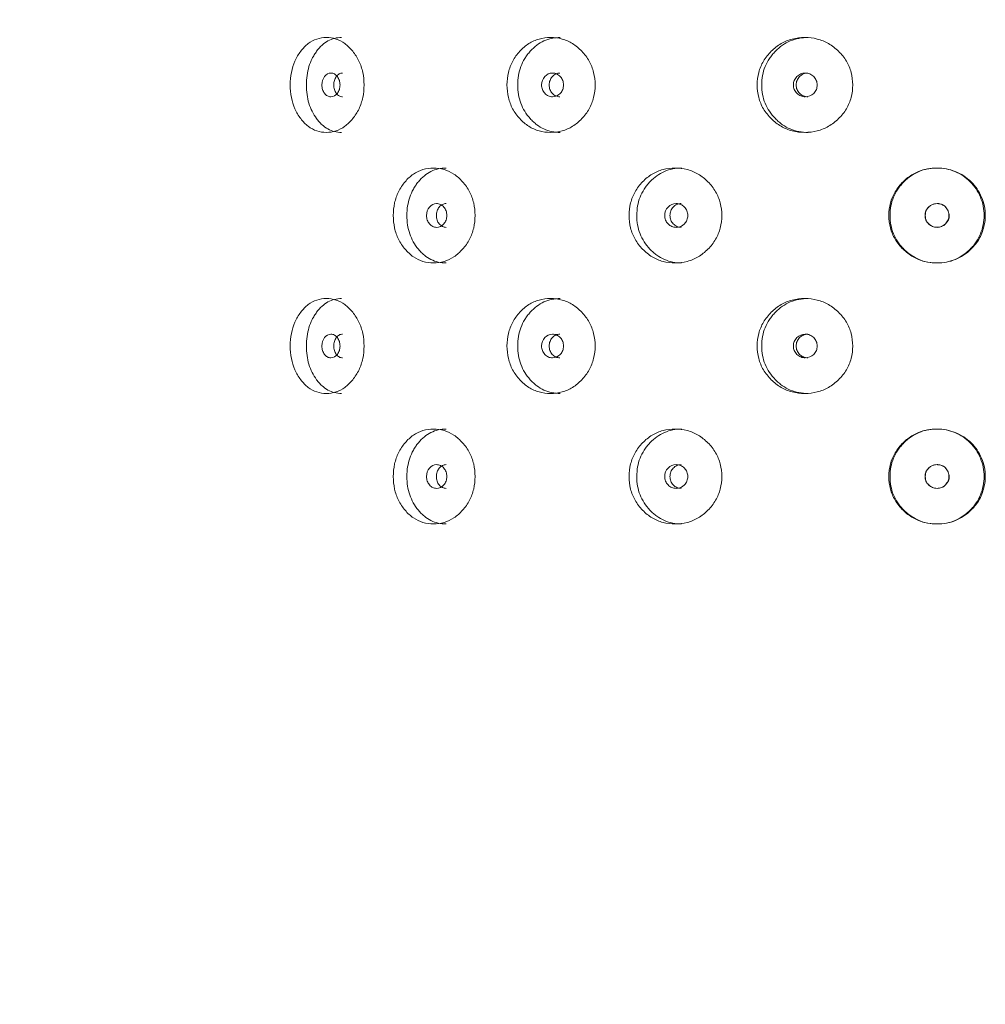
# Model space of a CAD drawing. Header units: millimetres. Extents: x 4 to 1188, y 1 to 840.
# Tile 29 of 256: x 107 to 117, y 389 to 400. Entities that reach past the tile are written whole.
import ezdxf

# ---------------------------------------------------------------- set-up
doc = ezdxf.new("R2010")
doc.units = ezdxf.units.MM
doc.layers.add('1', color=7, linetype='Continuous')
doc.styles.add('Arial Unicode MS', font='Arial Unicode MS')
doc.dimstyles.get("Standard").update_dxf_attribs({"dimtxt": 0.18, "dimasz": 0.18, "dimexe": 0.18, "dimexo": 0.0625, "dimgap": 0.09, "dimtad": 0, "dimtih": 1, "dimtoh": 1, "dimdec": 4, "dimzin": 0, "dimdsep": 46, "dimtxsty": 'Standard', "dimcen": 0.09, "dimadec": 0, "dimazin": 0, "dimtfac": 1, "dimtdec": 4, "dimtofl": 0, "dimtmove": 0, "dimatfit": 3, "dimfxl": 0, "dimtolj": 1, "dimtzin": 0, "dimarcsym": 0})

# ---------------------------------------------------------------- blocks, each defined once
blk = doc.blocks.new('_U27')
at = {"layer": '1', "color": 18, "lineweight": 35}
for p, q in [((106.927, 423.229), (90.982, 423.229)), ((92.982, 423.229), (92.982, 291.229)), ((105.594, 291.229), (90.982, 291.229))]:
    blk.add_line(p, q, dxfattribs=at)
at = {"layer": '1', "color": 18, "lineweight": 70}
for points in [[(92.982, 423.229), (93.758, 419.729), (92.206, 419.729)], [(92.982, 291.229), (92.206, 294.729), (93.758, 294.729)]]:
    blk.add_solid(points, dxfattribs=at)
at = {"layer": '1', "color": 18, "linetype": 'Continuous', "lineweight": 13, "insert": (92.529, 354.017), "char_height": 3, "attachment_point": 7, "rotation": 90, "line_spacing_factor": 1.047437, "style": 'Arial Unicode MS'}
blk.add_mtext('\\fArial Unicode MS|b0|i0;\\W1.0000;990', dxfattribs=at)

msp = doc.modelspace()

# ---------------------------------------------------------------- linework, layer by layer
at = {"layer": '1', "color": 154, "linetype": 'Continuous', "lineweight": 13}
for points, knots in [([(109.6565, 399.542), (109.6565, 399.5895), (109.6646, 399.6829), (109.7055, 399.8142), (109.7716, 399.9244), (109.8552, 400.0113), (109.9547, 400.0647), (110.0623, 400.0806), (110.1712, 400.0649), (110.274, 400.0114), (110.3622, 399.9244), (110.4333, 399.8142), (110.4776, 399.6829), (110.4908, 399.542), (110.4777, 399.401), (110.4333, 399.2697), (110.3622, 399.1596), (110.274, 399.0725), (110.1712, 399.0192), (110.0623, 399.0033), (109.9547, 399.0191), (109.8553, 399.0726), (109.7716, 399.1597), (109.7052, 399.2698), (109.6643, 399.4011), (109.6564, 399.4945), (109.6565, 399.542)], [0, 0, 0, 0, 0.0420892, 0.082711, 0.1249954, 0.1669805, 0.2076666, 0.249993, 0.2922277, 0.3329137, 0.3749923, 0.4172713, 0.4578933, 0.5000047, 0.5420218, 0.5826436, 0.6250215, 0.6670053, 0.7076914, 0.7500175, 0.7922515, 0.8329373, 0.8750172, 0.9173768, 0.9579835, 1, 1, 1, 1]), ([(109.8382, 399.542), (109.8383, 399.6161), (109.8479, 399.6847), (109.8766, 399.7794), (109.8886, 399.8096), (109.9102, 399.8528), (109.918, 399.8669), (109.9349, 399.8943), (109.944, 399.9078), (109.9917, 399.9722), (110.0341, 400.0108), (110.1275, 400.0623), (110.1787, 400.0752), (110.2343, 400.0753), (110.2343, 400.0753), (110.2344, 400.0753)], [0, 0, 0, 0, 0.2499375, 0.2499375, 0.3749063, 0.3749063, 0.4373907, 0.4373907, 0.499875, 0.499875, 0.7498125, 0.7498125, 0.9997501, 0.9997501, 1, 1, 1, 1]), ([(112.0932, 399.542), (112.0933, 399.5895), (112.1031, 399.6829), (112.1529, 399.8142), (112.2331, 399.9244), (112.3342, 400.0113), (112.4538, 400.0647), (112.5825, 400.0806), (112.7121, 400.0649), (112.8338, 400.0114), (112.9378, 399.9244), (113.0213, 399.8142), (113.0732, 399.6829), (113.0886, 399.542), (113.0733, 399.401), (113.0213, 399.2697), (112.9379, 399.1596), (112.8339, 399.0725), (112.7121, 399.0192), (112.5826, 399.0033), (112.4538, 399.0191), (112.3342, 399.0726), (112.2331, 399.1597), (112.1526, 399.2698), (112.1028, 399.4011), (112.0932, 399.4945), (112.0932, 399.542)], [0, 0, 0, 0, 0.0420892, 0.082711, 0.1249954, 0.1669805, 0.2076666, 0.249993, 0.2922277, 0.3329137, 0.3749923, 0.4172713, 0.4578933, 0.5000047, 0.5420218, 0.5826436, 0.6250215, 0.6670053, 0.7076914, 0.7500175, 0.7922515, 0.8329373, 0.8750172, 0.9173768, 0.9579835, 1, 1, 1, 1]), ([(112.2141, 399.542), (112.2142, 399.6161), (112.2258, 399.6847), (112.2608, 399.7794), (112.2753, 399.8096), (112.3016, 399.8528), (112.311, 399.8669), (112.3315, 399.8943), (112.3426, 399.9078), (112.4003, 399.9722), (112.4514, 400.0108), (112.5638, 400.0623), (112.6252, 400.0752), (112.6914, 400.0753), (112.6915, 400.0753), (112.6916, 400.0753)], [0, 0, 0, 0, 0.2499375, 0.2499375, 0.3749063, 0.3749063, 0.4373907, 0.4373907, 0.499875, 0.499875, 0.7498125, 0.7498125, 0.9997501, 0.9997501, 1, 1, 1, 1]), ([(114.9055, 399.542), (114.9056, 399.5895), (114.9164, 399.6829), (114.9712, 399.8142), (115.0593, 399.9244), (115.17, 400.0113), (115.3004, 400.0647), (115.4403, 400.0806), (115.5805, 400.0649), (115.7117, 400.0114), (115.8234, 399.9244), (115.9128, 399.8142), (115.9682, 399.6829), (115.9847, 399.542), (115.9684, 399.401), (115.9128, 399.2697), (115.8234, 399.1596), (115.7118, 399.0725), (115.5805, 399.0192), (115.4404, 399.0033), (115.3005, 399.0191), (115.17, 399.0726), (115.0593, 399.1597), (114.9708, 399.2698), (114.9161, 399.4011), (114.9055, 399.4945), (114.9055, 399.542)], [0, 0, 0, 0, 0.0420892, 0.082711, 0.1249954, 0.1669805, 0.2076666, 0.249993, 0.2922277, 0.3329137, 0.3749923, 0.4172713, 0.4578933, 0.5000047, 0.5420218, 0.5826436, 0.6250215, 0.6670053, 0.7076914, 0.7500175, 0.7922515, 0.8329373, 0.8750172, 0.9173768, 0.9579835, 1, 1, 1, 1]), ([(114.9561, 399.542), (114.9562, 399.6161), (114.969, 399.6847), (115.0075, 399.7794), (115.0235, 399.8096), (115.0523, 399.8528), (115.0627, 399.8669), (115.0851, 399.8943), (115.0973, 399.9078), (115.1606, 399.9722), (115.2165, 400.0108), (115.3391, 400.0623), (115.4059, 400.0752), (115.4777, 400.0753), (115.4778, 400.0753), (115.4779, 400.0753)], [0, 0, 0, 0, 0.2499375, 0.2499375, 0.3749063, 0.3749063, 0.4373907, 0.4373907, 0.499875, 0.499875, 0.7498125, 0.7498125, 0.9997501, 0.9997501, 1, 1, 1, 1]), ([(110.0124, 399.542), (110.0123, 399.5236), (110.0147, 399.5067), (110.0245, 399.4754), (110.0318, 399.4612), (110.0517, 399.4349), (110.0627, 399.4251), (110.0867, 399.412), (110.0995, 399.4087), (110.142, 399.4087), (110.1662, 399.4216), (110.1964, 399.4608), (110.2039, 399.4752), (110.2115, 399.4987), (110.2134, 399.5069), (110.2159, 399.5239), (110.2165, 399.5326), (110.2164, 399.5604), (110.2139, 399.5775), (110.2064, 399.601), (110.2033, 399.6085), (110.1958, 399.6228), (110.1915, 399.6294), (110.1763, 399.6491), (110.1652, 399.6589), (110.141, 399.672), (110.1281, 399.6752), (110.0855, 399.6752), (110.0614, 399.662), (110.0223, 399.6102), (110.0125, 399.5786), (110.0124, 399.542)], [0, 0, 0, 0, 0.0625, 0.0625, 0.125, 0.125, 0.1875, 0.1875, 0.25, 0.25, 0.375, 0.375, 0.4375, 0.4375, 0.46875, 0.46875, 0.5, 0.5, 0.5625, 0.5625, 0.59375, 0.59375, 0.625, 0.625, 0.6875, 0.6875, 0.75, 0.75, 0.875, 0.875, 1, 1, 1, 1]), ([(110.245, 399.6752), (110.245, 399.6752), (110.2317, 399.6752), (110.2053, 399.669), (110.1726, 399.6383), (110.15, 399.5944), (110.1454, 399.5595), (110.1453, 399.542)], [0, 0, 0, 0, 0.0005676, 0.250749, 0.5003328, 0.7493664, 1, 1, 1, 1]), ([(112.4823, 399.542), (112.4822, 399.5236), (112.4852, 399.5067), (112.497, 399.4754), (112.5058, 399.4612), (112.5299, 399.4349), (112.5432, 399.4251), (112.5721, 399.412), (112.5876, 399.4087), (112.6387, 399.4087), (112.6677, 399.4216), (112.704, 399.4608), (112.713, 399.4752), (112.722, 399.4987), (112.7243, 399.5069), (112.7273, 399.5239), (112.728, 399.5326), (112.728, 399.5604), (112.7249, 399.5775), (112.716, 399.601), (112.7122, 399.6085), (112.7032, 399.6228), (112.6981, 399.6294), (112.6799, 399.6491), (112.6665, 399.6589), (112.6374, 399.672), (112.6219, 399.6752), (112.5707, 399.6752), (112.5417, 399.662), (112.4943, 399.6102), (112.4824, 399.5786), (112.4823, 399.542)], [0, 0, 0, 0, 0.0625, 0.0625, 0.125, 0.125, 0.1875, 0.1875, 0.25, 0.25, 0.375, 0.375, 0.4375, 0.4375, 0.46875, 0.46875, 0.5, 0.5, 0.5625, 0.5625, 0.59375, 0.59375, 0.625, 0.625, 0.6875, 0.6875, 0.75, 0.75, 0.875, 0.875, 1, 1, 1, 1]), ([(112.6881, 399.6752), (112.688, 399.6752), (112.6721, 399.6752), (112.6403, 399.669), (112.6008, 399.6383), (112.5734, 399.5944), (112.5678, 399.5595), (112.5678, 399.542)], [0, 0, 0, 0, 0.0005676, 0.250749, 0.5003328, 0.7493664, 1, 1, 1, 1]), ([(115.3127, 399.542), (115.3126, 399.5236), (115.3158, 399.5067), (115.3287, 399.4754), (115.3383, 399.4612), (115.3647, 399.4349), (115.3791, 399.4251), (115.4106, 399.412), (115.4275, 399.4087), (115.4831, 399.4087), (115.5147, 399.4216), (115.554, 399.4608), (115.5638, 399.4752), (115.5736, 399.4987), (115.576, 399.5069), (115.5793, 399.5239), (115.5801, 399.5326), (115.58, 399.5604), (115.5767, 399.5775), (115.567, 399.601), (115.5629, 399.6085), (115.5532, 399.6228), (115.5477, 399.6294), (115.5278, 399.6491), (115.5133, 399.6589), (115.4817, 399.672), (115.4649, 399.6752), (115.4092, 399.6752), (115.3775, 399.662), (115.3258, 399.6102), (115.3128, 399.5786), (115.3127, 399.542)], [0, 0, 0, 0, 0.0625, 0.0625, 0.125, 0.125, 0.1875, 0.1875, 0.25, 0.25, 0.375, 0.375, 0.4375, 0.4375, 0.46875, 0.46875, 0.5, 0.5, 0.5625, 0.5625, 0.59375, 0.59375, 0.625, 0.625, 0.6875, 0.6875, 0.75, 0.75, 0.875, 0.875, 1, 1, 1, 1]), ([(115.4749, 399.6752), (115.4749, 399.6752), (115.4575, 399.6752), (115.4228, 399.669), (115.3798, 399.6383), (115.3499, 399.5944), (115.3438, 399.5595), (115.3437, 399.542)], [0, 0, 0, 0, 0.0005676, 0.250749, 0.5003328, 0.7493664, 1, 1, 1, 1]), ([(110.234, 399.0086), (110.1786, 399.0086), (110.1276, 399.0215), (110.0575, 399.0601), (110.0353, 399.0763), (110.0034, 399.1053), (109.9931, 399.1158), (109.9729, 399.1383), (109.9632, 399.1503), (109.9147, 399.2156), (109.8859, 399.2732), (109.8476, 399.3994), (109.8382, 399.4678), (109.8382, 399.542)], [0, 0, 0, 0, 0.2499062, 0.2499062, 0.3749219, 0.3749219, 0.4374297, 0.4374297, 0.4999375, 0.4999375, 0.7499687, 0.7499687, 1, 1, 1, 1]), ([(110.1453, 399.542), (110.1453, 399.5245), (110.1498, 399.4895), (110.1726, 399.4458), (110.2052, 399.415), (110.2316, 399.4087), (110.2447, 399.4087)], [0, 0, 0, 0, 0.2497348, 0.4994532, 0.7510234, 1, 1, 1, 1]), ([(112.6911, 399.0086), (112.625, 399.0086), (112.5639, 399.0215), (112.4797, 399.0601), (112.4528, 399.0763), (112.4144, 399.1053), (112.4019, 399.1158), (112.3775, 399.1383), (112.3657, 399.1503), (112.3071, 399.2156), (112.2721, 399.2732), (112.2255, 399.3994), (112.214, 399.4678), (112.2141, 399.542)], [0, 0, 0, 0, 0.2499062, 0.2499062, 0.3749219, 0.3749219, 0.4374297, 0.4374297, 0.4999375, 0.4999375, 0.7499687, 0.7499687, 1, 1, 1, 1]), ([(112.5678, 399.542), (112.5677, 399.5245), (112.5732, 399.4895), (112.6007, 399.4458), (112.6401, 399.415), (112.6719, 399.4087), (112.6877, 399.4087)], [0, 0, 0, 0, 0.2497348, 0.4994532, 0.7510234, 1, 1, 1, 1]), ([(115.4774, 399.0086), (115.4057, 399.0086), (115.3392, 399.0215), (115.2473, 399.0601), (115.218, 399.0763), (115.176, 399.1053), (115.1623, 399.1158), (115.1356, 399.1383), (115.1227, 399.1503), (115.0584, 399.2156), (115.0199, 399.2732), (114.9687, 399.3994), (114.956, 399.4678), (114.9561, 399.542)], [0, 0, 0, 0, 0.2499062, 0.2499062, 0.3749219, 0.3749219, 0.4374297, 0.4374297, 0.4999375, 0.4999375, 0.7499687, 0.7499687, 1, 1, 1, 1]), ([(115.3437, 399.542), (115.3437, 399.5245), (115.3496, 399.4895), (115.3797, 399.4458), (115.4227, 399.415), (115.4573, 399.4087), (115.4745, 399.4087)], [0, 0, 0, 0, 0.2497348, 0.4994532, 0.7510234, 1, 1, 1, 1]), ([(110.8152, 398.0753), (110.8153, 398.1228), (110.8243, 398.2162), (110.87, 398.3476), (110.944, 398.4577), (111.0372, 398.5447), (111.1478, 398.5981), (111.2672, 398.614), (111.3876, 398.5982), (111.5009, 398.5447), (111.598, 398.4577), (111.6761, 398.3476), (111.7246, 398.2162), (111.7391, 398.0753), (111.7247, 397.9344), (111.676, 397.8031), (111.5981, 397.6929), (111.501, 397.6059), (111.3876, 397.5525), (111.2672, 397.5366), (111.1478, 397.5524), (111.0373, 397.6059), (110.9439, 397.693), (110.8698, 397.8032), (110.824, 397.9345), (110.8152, 398.0278), (110.8152, 398.0753)], [0, 0, 0, 0, 0.0420892, 0.082711, 0.1249954, 0.1669805, 0.2076666, 0.249993, 0.2922277, 0.3329137, 0.3749923, 0.4172713, 0.4578933, 0.5000047, 0.5420218, 0.5826436, 0.6250215, 0.6670053, 0.7076914, 0.7500175, 0.7922515, 0.8329373, 0.8750172, 0.9173768, 0.9579835, 1, 1, 1, 1]), ([(110.968, 398.0753), (110.9681, 398.1494), (110.9788, 398.218), (111.011, 398.3127), (111.0244, 398.3429), (111.0485, 398.3861), (111.0572, 398.4002), (111.0761, 398.4276), (111.0863, 398.4411), (111.1395, 398.5055), (111.1867, 398.5441), (111.2906, 398.5957), (111.3475, 398.6086), (111.409, 398.6086), (111.4091, 398.6086), (111.4091, 398.6086)], [0, 0, 0, 0, 0.2499375, 0.2499375, 0.3749063, 0.3749063, 0.4373907, 0.4373907, 0.499875, 0.499875, 0.7498125, 0.7498125, 0.9997501, 0.9997501, 1, 1, 1, 1]), ([(113.4656, 398.0753), (113.4657, 398.1228), (113.4761, 398.2162), (113.5288, 398.3476), (113.6139, 398.4577), (113.7208, 398.5447), (113.847, 398.5981), (113.9827, 398.614), (114.1189, 398.5982), (114.2466, 398.5447), (114.3555, 398.4577), (114.4428, 398.3476), (114.497, 398.2162), (114.5131, 398.0753), (114.4971, 397.9344), (114.4428, 397.8031), (114.3556, 397.6929), (114.2467, 397.6059), (114.1189, 397.5525), (113.9827, 397.5366), (113.8471, 397.5524), (113.7208, 397.6059), (113.6138, 397.693), (113.5285, 397.8032), (113.4758, 397.9345), (113.4655, 398.0278), (113.4656, 398.0753)], [0, 0, 0, 0, 0.0420892, 0.082711, 0.1249954, 0.1669805, 0.2076666, 0.249993, 0.2922277, 0.3329137, 0.3749923, 0.4172713, 0.4578933, 0.5000047, 0.5420218, 0.5826436, 0.6250215, 0.6670053, 0.7076914, 0.7500175, 0.7922515, 0.8329373, 0.8750172, 0.9173768, 0.9579835, 1, 1, 1, 1]), ([(113.5521, 398.0753), (113.5522, 398.1494), (113.5646, 398.218), (113.6017, 398.3127), (113.6171, 398.3429), (113.6449, 398.3861), (113.6549, 398.4002), (113.6766, 398.4276), (113.6883, 398.4411), (113.7494, 398.5055), (113.8035, 398.5441), (113.9221, 398.5957), (113.9868, 398.6086), (114.0566, 398.6086), (114.0566, 398.6086), (114.0567, 398.6086)], [0, 0, 0, 0, 0.2499375, 0.2499375, 0.3749063, 0.3749063, 0.4373907, 0.4373907, 0.499875, 0.499875, 0.7498125, 0.7498125, 0.9997501, 0.9997501, 1, 1, 1, 1]), ([(116.3849, 398.0753), (116.385, 398.1228), (116.396, 398.2162), (116.4517, 398.3476), (116.5412, 398.4577), (116.6534, 398.5447), (116.7855, 398.598), (116.9149, 398.6127), (117.0327, 398.6024), (117.1346, 398.5722), (117.2284, 398.5225), (117.3117, 398.4568), (117.38, 398.3754), (117.4303, 398.2821), (117.4626, 398.181), (117.4732, 398.0752), (117.46, 397.9527), (117.4123, 397.8179), (117.3242, 397.705), (117.2286, 397.6268), (117.1355, 397.5772), (117.0338, 397.5479), (116.9155, 397.5379), (116.7856, 397.5524), (116.6534, 397.606), (116.5411, 397.6931), (116.4513, 397.8032), (116.3957, 397.9345), (116.3849, 398.0278), (116.3849, 398.0753)], [0, 0, 0, 0, 0.0420896, 0.0827118, 0.1249967, 0.1669811, 0.2076636, 0.2499833, 0.2814416, 0.3122995, 0.3437546, 0.3752583, 0.4060937, 0.437521, 0.4689611, 0.4997811, 0.5312924, 0.5779329, 0.6248646, 0.6566357, 0.6872562, 0.7179626, 0.7499814, 0.7922603, 0.8329679, 0.8750465, 0.9173959, 0.9579936, 1, 1, 1, 1]), ([(116.3985, 398.0753), (116.3986, 398.1494), (116.4117, 398.218), (116.4508, 398.3127), (116.467, 398.3429), (116.4963, 398.3861), (116.5069, 398.4002), (116.5296, 398.4276), (116.542, 398.4411), (116.6062, 398.5055), (116.663, 398.5441), (116.756, 398.5828), (116.7884, 398.5925), (116.8389, 398.6021), (116.856, 398.6046), (116.8823, 398.607), (116.8911, 398.6076), (116.909, 398.6084), (116.9182, 398.6086), (116.9977, 398.6087), (117.0645, 398.5955), (117.159, 398.5561), (117.1894, 398.5397), (117.2488, 398.5), (117.2758, 398.478), (117.349, 398.4051), (117.3872, 398.3475), (117.4425, 398.2141), (117.4562, 398.1458), (117.4559, 398.0412), (117.4523, 398.0056), (117.4383, 397.9349), (117.4282, 397.9012), (117.4019, 397.8371), (117.3856, 397.8067), (117.3567, 397.7635), (117.3463, 397.7495), (117.3239, 397.7224), (117.3121, 397.7094), (117.1964, 397.5935), (117.0724, 397.542), (116.7821, 397.5419), (116.6579, 397.5935), (116.5418, 397.7096), (116.5294, 397.7231), (116.5066, 397.7506), (116.496, 397.7647), (116.4667, 397.8079), (116.4504, 397.8381), (116.4113, 397.9328), (116.3984, 398.0012), (116.3985, 398.0753)], [0, 0, 0, 0, 0.0625, 0.0625, 0.09375, 0.09375, 0.109375, 0.109375, 0.125, 0.125, 0.1875, 0.1875, 0.21875, 0.21875, 0.234375, 0.234375, 0.2421875, 0.2421875, 0.25, 0.25, 0.3125, 0.3125, 0.34375, 0.34375, 0.375, 0.375, 0.4375, 0.4375, 0.5, 0.5, 0.53125, 0.53125, 0.5625, 0.5625, 0.59375, 0.59375, 0.609375, 0.609375, 0.625, 0.625, 0.75, 0.75, 0.875, 0.875, 0.890625, 0.890625, 0.90625, 0.90625, 0.9375, 0.9375, 1, 1, 1, 1]), ([(111.1889, 398.0753), (111.1888, 398.057), (111.1915, 398.04), (111.2024, 398.0087), (111.2105, 397.9945), (111.2328, 397.9683), (111.2451, 397.9584), (111.2718, 397.9453), (111.2861, 397.942), (111.3334, 397.942), (111.3602, 397.955), (111.3938, 397.9941), (111.4022, 398.0085), (111.4106, 398.032), (111.4126, 398.0402), (111.4154, 398.0572), (111.4161, 398.0659), (111.416, 398.0937), (111.4132, 398.1108), (111.4049, 398.1343), (111.4014, 398.1418), (111.3931, 398.1561), (111.3884, 398.1627), (111.3715, 398.1824), (111.3591, 398.1922), (111.3322, 398.2053), (111.3178, 398.2086), (111.2705, 398.2085), (111.2437, 398.1953), (111.1999, 398.1435), (111.189, 398.1119), (111.1889, 398.0753)], [0, 0, 0, 0, 0.0625, 0.0625, 0.125, 0.125, 0.1875, 0.1875, 0.25, 0.25, 0.375, 0.375, 0.4375, 0.4375, 0.46875, 0.46875, 0.5, 0.5, 0.5625, 0.5625, 0.59375, 0.59375, 0.625, 0.625, 0.6875, 0.6875, 0.75, 0.75, 0.875, 0.875, 1, 1, 1, 1]), ([(111.4103, 398.2086), (111.4103, 398.2086), (111.3955, 398.2086), (111.3661, 398.2023), (111.3297, 398.1716), (111.3044, 398.1278), (111.2993, 398.0928), (111.2992, 398.0753)], [0, 0, 0, 0, 0.0005676, 0.250749, 0.5003328, 0.7493664, 1, 1, 1, 1]), ([(113.8663, 398.0753), (113.8662, 398.057), (113.8693, 398.04), (113.8818, 398.0087), (113.8911, 397.9945), (113.9166, 397.9683), (113.9306, 397.9584), (113.9611, 397.9453), (113.9775, 397.942), (114.0314, 397.942), (114.062, 397.955), (114.1002, 397.9941), (114.1097, 398.0085), (114.1192, 398.032), (114.1216, 398.0402), (114.1247, 398.0572), (114.1255, 398.0659), (114.1254, 398.0937), (114.1223, 398.1108), (114.1128, 398.1343), (114.1089, 398.1418), (114.0994, 398.1561), (114.094, 398.1627), (114.0748, 398.1824), (114.0607, 398.1922), (114.0301, 398.2053), (114.0137, 398.2086), (113.9597, 398.2085), (113.929, 398.1953), (113.879, 398.1435), (113.8665, 398.1119), (113.8663, 398.0753)], [0, 0, 0, 0, 0.0625, 0.0625, 0.125, 0.125, 0.1875, 0.1875, 0.25, 0.25, 0.375, 0.375, 0.4375, 0.4375, 0.46875, 0.46875, 0.5, 0.5, 0.5625, 0.5625, 0.59375, 0.59375, 0.625, 0.625, 0.6875, 0.6875, 0.75, 0.75, 0.875, 0.875, 1, 1, 1, 1]), ([(114.0522, 398.2086), (114.0522, 398.2086), (114.0353, 398.2086), (114.0017, 398.2023), (113.96, 398.1716), (113.9311, 398.1278), (113.9252, 398.0928), (113.9252, 398.0753)], [0, 0, 0, 0, 0.0005676, 0.250749, 0.5003328, 0.7493664, 1, 1, 1, 1]), ([(116.7919, 398.0753), (116.7919, 398.057), (116.7951, 398.04), (116.8082, 398.0087), (116.8179, 397.9945), (116.8578, 397.9551), (116.89, 397.942), (116.9458, 397.942), (116.9631, 397.9453), (116.9869, 397.955), (116.9945, 397.9591), (117.0054, 397.9664), (117.009, 397.9691), (117.0141, 397.9733), (117.0159, 397.9748), (117.0192, 397.9779), (117.0208, 397.9793), (117.0508, 398.009), (117.0646, 398.0398), (117.0635, 398.0903), (117.0595, 398.1077), (117.0442, 398.1444), (117.0344, 398.1597), (117.0108, 398.1842), (116.9969, 398.1933), (116.973, 398.2025), (116.9646, 398.2048), (116.9511, 398.2071), (116.9464, 398.2076), (116.9393, 398.2082), (116.9369, 398.2083), (116.932, 398.2085), (116.9293, 398.2086), (116.8895, 398.2085), (116.8575, 398.1953), (116.8183, 398.1565), (116.8085, 398.1421), (116.7953, 398.1108), (116.792, 398.0936), (116.7919, 398.0753)], [0, 0, 0, 0, 0.0625, 0.0625, 0.125, 0.125, 0.25, 0.25, 0.3125, 0.3125, 0.34375, 0.34375, 0.359375, 0.359375, 0.3671875, 0.3671875, 0.375, 0.375, 0.5, 0.5, 0.5625, 0.5625, 0.625, 0.625, 0.6875, 0.6875, 0.71875, 0.71875, 0.734375, 0.734375, 0.7421875, 0.7421875, 0.75, 0.75, 0.875, 0.875, 0.9375, 0.9375, 1, 1, 1, 1]), ([(116.7945, 398.0753), (116.7945, 398.0636), (116.797, 398.0405), (116.8104, 398.008), (116.8355, 397.976), (116.8745, 397.9484), (116.9269, 397.9389), (116.9794, 397.9481), (117.0162, 397.9745), (117.0391, 398.0015), (117.0523, 398.0244), (117.06, 398.0486), (117.0621, 398.0739), (117.0587, 398.1001), (117.0487, 398.1305), (117.0316, 398.1623), (117.0032, 398.1898), (116.9671, 398.2057), (116.929, 398.21), (116.8921, 398.2059), (116.8596, 398.1923), (116.8323, 398.1704), (116.8106, 398.1428), (116.7973, 398.1102), (116.7946, 398.0871), (116.7945, 398.0753)], [0, 0, 0, 0, 0.0419703, 0.0824208, 0.1243866, 0.1869091, 0.2490384, 0.3110172, 0.3731759, 0.4068337, 0.4378779, 0.4675347, 0.4972023, 0.5282779, 0.5619839, 0.6116363, 0.6565019, 0.7012353, 0.7505286, 0.79266, 0.8332115, 0.8752481, 0.9171515, 0.9577481, 1, 1, 1, 1]), ([(111.4087, 397.542), (111.3473, 397.5419), (111.2907, 397.5548), (111.2128, 397.5935), (111.188, 397.6096), (111.1525, 397.6386), (111.141, 397.6491), (111.1185, 397.6717), (111.1076, 397.6836), (111.0536, 397.7489), (111.0214, 397.8066), (110.9785, 397.9328), (110.9679, 398.0012), (110.968, 398.0753)], [0, 0, 0, 0, 0.2499062, 0.2499062, 0.3749219, 0.3749219, 0.4374297, 0.4374297, 0.4999375, 0.4999375, 0.7499687, 0.7499687, 1, 1, 1, 1]), ([(111.2992, 398.0753), (111.2992, 398.0578), (111.3042, 398.0229), (111.3296, 397.9792), (111.366, 397.9484), (111.3954, 397.942), (111.41, 397.942)], [0, 0, 0, 0, 0.2497348, 0.4994532, 0.7510234, 1, 1, 1, 1]), ([(114.0562, 397.542), (113.9866, 397.5419), (113.9222, 397.5548), (113.8333, 397.5935), (113.8049, 397.6096), (113.7643, 397.6386), (113.7511, 397.6491), (113.7253, 397.6717), (113.7128, 397.6836), (113.6508, 397.7489), (113.6137, 397.8066), (113.5643, 397.9328), (113.552, 398.0012), (113.5521, 398.0753)], [0, 0, 0, 0, 0.2499062, 0.2499062, 0.3749219, 0.3749219, 0.4374297, 0.4374297, 0.4999375, 0.4999375, 0.7499687, 0.7499687, 1, 1, 1, 1]), ([(113.9252, 398.0753), (113.9251, 398.0578), (113.9308, 398.0229), (113.96, 397.9792), (114.0016, 397.9484), (114.0351, 397.942), (114.0518, 397.942)], [0, 0, 0, 0, 0.2497348, 0.4994532, 0.7510234, 1, 1, 1, 1]), ([(109.6565, 396.6086), (109.6565, 396.6562), (109.6646, 396.7496), (109.7055, 396.8809), (109.7716, 396.991), (109.8552, 397.078), (109.9547, 397.1314), (110.0623, 397.1473), (110.1712, 397.1315), (110.274, 397.078), (110.3622, 396.991), (110.4333, 396.8809), (110.4776, 396.7495), (110.4908, 396.6086), (110.4777, 396.4677), (110.4333, 396.3364), (110.3622, 396.2262), (110.274, 396.1392), (110.1712, 396.0858), (110.0623, 396.0699), (109.9547, 396.0857), (109.8553, 396.1392), (109.7716, 396.2263), (109.7052, 396.3365), (109.6643, 396.4678), (109.6564, 396.5612), (109.6565, 396.6086)], [0, 0, 0, 0, 0.0420892, 0.082711, 0.1249954, 0.1669805, 0.2076666, 0.249993, 0.2922277, 0.3329137, 0.3749923, 0.4172713, 0.4578933, 0.5000047, 0.5420218, 0.5826436, 0.6250215, 0.6670053, 0.7076914, 0.7500175, 0.7922515, 0.8329373, 0.8750172, 0.9173768, 0.9579835, 1, 1, 1, 1]), ([(109.8382, 396.6086), (109.8383, 396.6828), (109.8479, 396.7514), (109.8766, 396.8461), (109.8886, 396.8762), (109.9102, 396.9195), (109.918, 396.9335), (109.9349, 396.961), (109.944, 396.9745), (109.9917, 397.0388), (110.0341, 397.0775), (110.1275, 397.129), (110.1787, 397.1419), (110.2343, 397.142), (110.2343, 397.142), (110.2344, 397.142)], [0, 0, 0, 0, 0.2499375, 0.2499375, 0.3749063, 0.3749063, 0.4373907, 0.4373907, 0.499875, 0.499875, 0.7498125, 0.7498125, 0.9997501, 0.9997501, 1, 1, 1, 1]), ([(112.0932, 396.6086), (112.0933, 396.6562), (112.1031, 396.7496), (112.1529, 396.8809), (112.2331, 396.991), (112.3342, 397.078), (112.4538, 397.1314), (112.5825, 397.1473), (112.7121, 397.1315), (112.8338, 397.078), (112.9378, 396.991), (113.0213, 396.8809), (113.0732, 396.7495), (113.0886, 396.6086), (113.0733, 396.4677), (113.0213, 396.3364), (112.9379, 396.2262), (112.8339, 396.1392), (112.7121, 396.0858), (112.5826, 396.0699), (112.4538, 396.0857), (112.3342, 396.1392), (112.2331, 396.2263), (112.1526, 396.3365), (112.1028, 396.4678), (112.0932, 396.5612), (112.0932, 396.6086)], [0, 0, 0, 0, 0.0420892, 0.082711, 0.1249954, 0.1669805, 0.2076666, 0.249993, 0.2922277, 0.3329137, 0.3749923, 0.4172713, 0.4578933, 0.5000047, 0.5420218, 0.5826436, 0.6250215, 0.6670053, 0.7076914, 0.7500175, 0.7922515, 0.8329373, 0.8750172, 0.9173768, 0.9579835, 1, 1, 1, 1]), ([(112.2141, 396.6086), (112.2142, 396.6828), (112.2258, 396.7514), (112.2608, 396.8461), (112.2753, 396.8762), (112.3016, 396.9195), (112.311, 396.9335), (112.3315, 396.961), (112.3426, 396.9745), (112.4003, 397.0388), (112.4514, 397.0775), (112.5638, 397.129), (112.6252, 397.1419), (112.6914, 397.142), (112.6915, 397.142), (112.6916, 397.142)], [0, 0, 0, 0, 0.2499375, 0.2499375, 0.3749063, 0.3749063, 0.4373907, 0.4373907, 0.499875, 0.499875, 0.7498125, 0.7498125, 0.9997501, 0.9997501, 1, 1, 1, 1]), ([(114.9055, 396.6086), (114.9056, 396.6562), (114.9164, 396.7496), (114.9712, 396.8809), (115.0593, 396.991), (115.17, 397.078), (115.3004, 397.1314), (115.4403, 397.1473), (115.5805, 397.1315), (115.7117, 397.078), (115.8234, 396.991), (115.9128, 396.8809), (115.9682, 396.7495), (115.9847, 396.6086), (115.9684, 396.4677), (115.9128, 396.3364), (115.8234, 396.2262), (115.7118, 396.1392), (115.5805, 396.0858), (115.4404, 396.0699), (115.3005, 396.0857), (115.17, 396.1392), (115.0593, 396.2263), (114.9708, 396.3365), (114.9161, 396.4678), (114.9055, 396.5612), (114.9055, 396.6086)], [0, 0, 0, 0, 0.0420892, 0.082711, 0.1249954, 0.1669805, 0.2076666, 0.249993, 0.2922277, 0.3329137, 0.3749923, 0.4172713, 0.4578933, 0.5000047, 0.5420218, 0.5826436, 0.6250215, 0.6670053, 0.7076914, 0.7500175, 0.7922515, 0.8329373, 0.8750172, 0.9173768, 0.9579835, 1, 1, 1, 1]), ([(114.9561, 396.6086), (114.9562, 396.6828), (114.969, 396.7514), (115.0075, 396.8461), (115.0235, 396.8762), (115.0523, 396.9195), (115.0627, 396.9335), (115.0851, 396.961), (115.0973, 396.9745), (115.1606, 397.0388), (115.2165, 397.0775), (115.3391, 397.129), (115.4059, 397.1419), (115.4777, 397.142), (115.4778, 397.142), (115.4779, 397.142)], [0, 0, 0, 0, 0.2499375, 0.2499375, 0.3749063, 0.3749063, 0.4373907, 0.4373907, 0.499875, 0.499875, 0.7498125, 0.7498125, 0.9997501, 0.9997501, 1, 1, 1, 1]), ([(110.0124, 396.6086), (110.0123, 396.5903), (110.0147, 396.5733), (110.0245, 396.542), (110.0318, 396.5279), (110.0517, 396.5016), (110.0627, 396.4918), (110.0867, 396.4786), (110.0995, 396.4753), (110.142, 396.4754), (110.1662, 396.4883), (110.1964, 396.5275), (110.2039, 396.5418), (110.2115, 396.5654), (110.2134, 396.5735), (110.2159, 396.5905), (110.2165, 396.5992), (110.2164, 396.627), (110.2139, 396.6441), (110.2064, 396.6677), (110.2033, 396.6752), (110.1958, 396.6894), (110.1915, 396.6961), (110.1763, 396.7157), (110.1652, 396.7256), (110.141, 396.7387), (110.1281, 396.7419), (110.0855, 396.7418), (110.0614, 396.7286), (110.0223, 396.6768), (110.0125, 396.6453), (110.0124, 396.6086)], [0, 0, 0, 0, 0.0625, 0.0625, 0.125, 0.125, 0.1875, 0.1875, 0.25, 0.25, 0.375, 0.375, 0.4375, 0.4375, 0.46875, 0.46875, 0.5, 0.5, 0.5625, 0.5625, 0.59375, 0.59375, 0.625, 0.625, 0.6875, 0.6875, 0.75, 0.75, 0.875, 0.875, 1, 1, 1, 1]), ([(110.245, 396.7419), (110.245, 396.7419), (110.2317, 396.7419), (110.2053, 396.7356), (110.1726, 396.705), (110.15, 396.6611), (110.1454, 396.6262), (110.1453, 396.6086)], [0, 0, 0, 0, 0.0005676, 0.250749, 0.5003328, 0.7493664, 1, 1, 1, 1]), ([(112.4823, 396.6086), (112.4822, 396.5903), (112.4852, 396.5733), (112.497, 396.542), (112.5058, 396.5279), (112.5299, 396.5016), (112.5432, 396.4918), (112.5721, 396.4786), (112.5876, 396.4753), (112.6387, 396.4754), (112.6677, 396.4883), (112.704, 396.5275), (112.713, 396.5418), (112.722, 396.5654), (112.7243, 396.5735), (112.7273, 396.5905), (112.728, 396.5992), (112.728, 396.627), (112.7249, 396.6441), (112.716, 396.6677), (112.7122, 396.6752), (112.7032, 396.6894), (112.6981, 396.6961), (112.6799, 396.7157), (112.6665, 396.7256), (112.6374, 396.7387), (112.6219, 396.7419), (112.5707, 396.7418), (112.5417, 396.7286), (112.4943, 396.6768), (112.4824, 396.6453), (112.4823, 396.6086)], [0, 0, 0, 0, 0.0625, 0.0625, 0.125, 0.125, 0.1875, 0.1875, 0.25, 0.25, 0.375, 0.375, 0.4375, 0.4375, 0.46875, 0.46875, 0.5, 0.5, 0.5625, 0.5625, 0.59375, 0.59375, 0.625, 0.625, 0.6875, 0.6875, 0.75, 0.75, 0.875, 0.875, 1, 1, 1, 1]), ([(112.6881, 396.7419), (112.688, 396.7419), (112.6721, 396.7419), (112.6403, 396.7356), (112.6008, 396.705), (112.5734, 396.6611), (112.5678, 396.6262), (112.5678, 396.6086)], [0, 0, 0, 0, 0.0005676, 0.250749, 0.5003328, 0.7493664, 1, 1, 1, 1]), ([(115.3127, 396.6086), (115.3126, 396.5903), (115.3158, 396.5733), (115.3287, 396.542), (115.3383, 396.5279), (115.3647, 396.5016), (115.3791, 396.4918), (115.4106, 396.4786), (115.4275, 396.4753), (115.4831, 396.4754), (115.5147, 396.4883), (115.554, 396.5275), (115.5638, 396.5418), (115.5736, 396.5654), (115.576, 396.5735), (115.5793, 396.5905), (115.5801, 396.5992), (115.58, 396.627), (115.5767, 396.6441), (115.567, 396.6677), (115.5629, 396.6752), (115.5532, 396.6894), (115.5477, 396.6961), (115.5278, 396.7157), (115.5133, 396.7256), (115.4817, 396.7387), (115.4649, 396.7419), (115.4092, 396.7418), (115.3775, 396.7286), (115.3258, 396.6768), (115.3128, 396.6453), (115.3127, 396.6086)], [0, 0, 0, 0, 0.0625, 0.0625, 0.125, 0.125, 0.1875, 0.1875, 0.25, 0.25, 0.375, 0.375, 0.4375, 0.4375, 0.46875, 0.46875, 0.5, 0.5, 0.5625, 0.5625, 0.59375, 0.59375, 0.625, 0.625, 0.6875, 0.6875, 0.75, 0.75, 0.875, 0.875, 1, 1, 1, 1]), ([(115.4749, 396.7419), (115.4749, 396.7419), (115.4575, 396.7419), (115.4228, 396.7356), (115.3798, 396.705), (115.3499, 396.6611), (115.3438, 396.6262), (115.3437, 396.6086)], [0, 0, 0, 0, 0.0005676, 0.250749, 0.5003328, 0.7493664, 1, 1, 1, 1]), ([(110.234, 396.0753), (110.1786, 396.0753), (110.1276, 396.0881), (110.0575, 396.1268), (110.0353, 396.1429), (110.0034, 396.1719), (109.9931, 396.1824), (109.9729, 396.205), (109.9632, 396.217), (109.9147, 396.2822), (109.8859, 396.3399), (109.8476, 396.4661), (109.8382, 396.5345), (109.8382, 396.6086)], [0, 0, 0, 0, 0.2499062, 0.2499062, 0.3749219, 0.3749219, 0.4374297, 0.4374297, 0.4999375, 0.4999375, 0.7499687, 0.7499687, 1, 1, 1, 1]), ([(110.1453, 396.6086), (110.1453, 396.5912), (110.1498, 396.5562), (110.1726, 396.5125), (110.2052, 396.4817), (110.2316, 396.4754), (110.2447, 396.4753)], [0, 0, 0, 0, 0.2497348, 0.4994532, 0.7510234, 1, 1, 1, 1]), ([(112.6911, 396.0753), (112.625, 396.0753), (112.5639, 396.0881), (112.4797, 396.1268), (112.4528, 396.1429), (112.4144, 396.1719), (112.4019, 396.1824), (112.3775, 396.205), (112.3657, 396.217), (112.3071, 396.2822), (112.2721, 396.3399), (112.2255, 396.4661), (112.214, 396.5345), (112.2141, 396.6086)], [0, 0, 0, 0, 0.2499062, 0.2499062, 0.3749219, 0.3749219, 0.4374297, 0.4374297, 0.4999375, 0.4999375, 0.7499687, 0.7499687, 1, 1, 1, 1]), ([(112.5678, 396.6086), (112.5677, 396.5912), (112.5732, 396.5562), (112.6007, 396.5125), (112.6401, 396.4817), (112.6719, 396.4754), (112.6877, 396.4753)], [0, 0, 0, 0, 0.2497348, 0.4994532, 0.7510234, 1, 1, 1, 1]), ([(115.4774, 396.0753), (115.4057, 396.0753), (115.3392, 396.0881), (115.2473, 396.1268), (115.218, 396.1429), (115.176, 396.1719), (115.1623, 396.1824), (115.1356, 396.205), (115.1227, 396.217), (115.0584, 396.2822), (115.0199, 396.3399), (114.9687, 396.4661), (114.956, 396.5345), (114.9561, 396.6086)], [0, 0, 0, 0, 0.2499062, 0.2499062, 0.3749219, 0.3749219, 0.4374297, 0.4374297, 0.4999375, 0.4999375, 0.7499687, 0.7499687, 1, 1, 1, 1]), ([(115.3437, 396.6086), (115.3437, 396.5912), (115.3496, 396.5562), (115.3797, 396.5125), (115.4227, 396.4817), (115.4573, 396.4754), (115.4745, 396.4753)], [0, 0, 0, 0, 0.2497348, 0.4994532, 0.7510234, 1, 1, 1, 1]), ([(110.8152, 395.142), (110.8153, 395.1895), (110.8243, 395.2829), (110.87, 395.4142), (110.944, 395.5244), (111.0372, 395.6113), (111.1478, 395.6647), (111.2672, 395.6806), (111.3876, 395.6649), (111.5009, 395.6114), (111.598, 395.5244), (111.6761, 395.4142), (111.7246, 395.2829), (111.7391, 395.142), (111.7247, 395.001), (111.676, 394.8697), (111.5981, 394.7596), (111.501, 394.6725), (111.3876, 394.6192), (111.2672, 394.6033), (111.1478, 394.6191), (111.0373, 394.6726), (110.9439, 394.7597), (110.8698, 394.8698), (110.824, 395.0011), (110.8152, 395.0945), (110.8152, 395.142)], [0, 0, 0, 0, 0.0420892, 0.082711, 0.1249954, 0.1669805, 0.2076666, 0.249993, 0.2922277, 0.3329137, 0.3749923, 0.4172713, 0.4578933, 0.5000047, 0.5420218, 0.5826436, 0.6250215, 0.6670053, 0.7076914, 0.7500175, 0.7922515, 0.8329373, 0.8750172, 0.9173768, 0.9579835, 1, 1, 1, 1]), ([(110.968, 395.142), (110.9681, 395.2161), (110.9788, 395.2847), (111.011, 395.3794), (111.0244, 395.4096), (111.0485, 395.4528), (111.0572, 395.4669), (111.0761, 395.4943), (111.0863, 395.5078), (111.1395, 395.5722), (111.1867, 395.6108), (111.2906, 395.6623), (111.3475, 395.6752), (111.409, 395.6753), (111.4091, 395.6753), (111.4091, 395.6753)], [0, 0, 0, 0, 0.2499375, 0.2499375, 0.3749063, 0.3749063, 0.4373907, 0.4373907, 0.499875, 0.499875, 0.7498125, 0.7498125, 0.9997501, 0.9997501, 1, 1, 1, 1]), ([(113.4656, 395.142), (113.4657, 395.1895), (113.4761, 395.2829), (113.5288, 395.4142), (113.6139, 395.5244), (113.7208, 395.6113), (113.847, 395.6647), (113.9827, 395.6806), (114.1189, 395.6649), (114.2466, 395.6114), (114.3555, 395.5244), (114.4428, 395.4142), (114.497, 395.2829), (114.5131, 395.142), (114.4971, 395.001), (114.4428, 394.8697), (114.3556, 394.7596), (114.2467, 394.6725), (114.1189, 394.6192), (113.9827, 394.6033), (113.8471, 394.6191), (113.7208, 394.6726), (113.6138, 394.7597), (113.5285, 394.8698), (113.4758, 395.0011), (113.4655, 395.0945), (113.4656, 395.142)], [0, 0, 0, 0, 0.0420892, 0.082711, 0.1249954, 0.1669805, 0.2076666, 0.249993, 0.2922277, 0.3329137, 0.3749923, 0.4172713, 0.4578933, 0.5000047, 0.5420218, 0.5826436, 0.6250215, 0.6670053, 0.7076914, 0.7500175, 0.7922515, 0.8329373, 0.8750172, 0.9173768, 0.9579835, 1, 1, 1, 1]), ([(113.5521, 395.142), (113.5522, 395.2161), (113.5646, 395.2847), (113.6017, 395.3794), (113.6171, 395.4096), (113.6449, 395.4528), (113.6549, 395.4669), (113.6766, 395.4943), (113.6883, 395.5078), (113.7494, 395.5722), (113.8035, 395.6108), (113.9221, 395.6623), (113.9868, 395.6752), (114.0566, 395.6753), (114.0566, 395.6753), (114.0567, 395.6753)], [0, 0, 0, 0, 0.2499375, 0.2499375, 0.3749063, 0.3749063, 0.4373907, 0.4373907, 0.499875, 0.499875, 0.7498125, 0.7498125, 0.9997501, 0.9997501, 1, 1, 1, 1]), ([(116.3849, 395.142), (116.385, 395.1895), (116.396, 395.2829), (116.4517, 395.4142), (116.5412, 395.5244), (116.6534, 395.6114), (116.7855, 395.6647), (116.9149, 395.6794), (117.0327, 395.6691), (117.1346, 395.6389), (117.2284, 395.5892), (117.3117, 395.5235), (117.38, 395.4421), (117.4303, 395.3487), (117.4626, 395.2477), (117.4732, 395.1419), (117.46, 395.0193), (117.4123, 394.8845), (117.3242, 394.7716), (117.2286, 394.6934), (117.1355, 394.6439), (117.0338, 394.6146), (116.9155, 394.6046), (116.7856, 394.6191), (116.6534, 394.6726), (116.5411, 394.7597), (116.4513, 394.8699), (116.3957, 395.0012), (116.3849, 395.0945), (116.3849, 395.142)], [0, 0, 0, 0, 0.0420896, 0.0827118, 0.1249967, 0.1669811, 0.2076636, 0.2499833, 0.2814416, 0.3122995, 0.3437546, 0.3752583, 0.4060937, 0.437521, 0.4689611, 0.4997811, 0.5312924, 0.5779329, 0.6248646, 0.6566357, 0.6872562, 0.7179626, 0.7499814, 0.7922603, 0.8329679, 0.8750465, 0.9173959, 0.9579936, 1, 1, 1, 1]), ([(116.3985, 395.142), (116.3986, 395.2161), (116.4117, 395.2847), (116.4508, 395.3794), (116.467, 395.4096), (116.4963, 395.4528), (116.5069, 395.4669), (116.5296, 395.4943), (116.542, 395.5078), (116.6062, 395.5722), (116.663, 395.6108), (116.756, 395.6495), (116.7884, 395.6591), (116.8389, 395.6688), (116.856, 395.6712), (116.8823, 395.6737), (116.8911, 395.6743), (116.909, 395.6751), (116.9182, 395.6753), (116.9977, 395.6753), (117.0645, 395.6622), (117.159, 395.6227), (117.1894, 395.6063), (117.2488, 395.5667), (117.2758, 395.5447), (117.349, 395.4717), (117.3872, 395.4142), (117.4425, 395.2808), (117.4562, 395.2125), (117.4559, 395.1079), (117.4523, 395.0723), (117.4383, 395.0016), (117.4282, 394.9679), (117.4019, 394.9038), (117.3856, 394.8733), (117.3567, 394.8302), (117.3463, 394.8162), (117.3239, 394.7891), (117.3121, 394.776), (117.1964, 394.6602), (117.0724, 394.6087), (116.7821, 394.6086), (116.6579, 394.6601), (116.5418, 394.7762), (116.5294, 394.7898), (116.5066, 394.8173), (116.496, 394.8313), (116.4667, 394.8746), (116.4504, 394.9048), (116.4113, 394.9994), (116.3984, 395.0678), (116.3985, 395.142)], [0, 0, 0, 0, 0.0625, 0.0625, 0.09375, 0.09375, 0.109375, 0.109375, 0.125, 0.125, 0.1875, 0.1875, 0.21875, 0.21875, 0.234375, 0.234375, 0.2421875, 0.2421875, 0.25, 0.25, 0.3125, 0.3125, 0.34375, 0.34375, 0.375, 0.375, 0.4375, 0.4375, 0.5, 0.5, 0.53125, 0.53125, 0.5625, 0.5625, 0.59375, 0.59375, 0.609375, 0.609375, 0.625, 0.625, 0.75, 0.75, 0.875, 0.875, 0.890625, 0.890625, 0.90625, 0.90625, 0.9375, 0.9375, 1, 1, 1, 1]), ([(111.1889, 395.142), (111.1888, 395.1236), (111.1915, 395.1067), (111.2024, 395.0754), (111.2105, 395.0612), (111.2328, 395.0349), (111.2451, 395.0251), (111.2718, 395.012), (111.2861, 395.0087), (111.3334, 395.0087), (111.3602, 395.0216), (111.3938, 395.0608), (111.4022, 395.0752), (111.4106, 395.0987), (111.4126, 395.1069), (111.4154, 395.1239), (111.4161, 395.1326), (111.416, 395.1604), (111.4132, 395.1775), (111.4049, 395.201), (111.4014, 395.2085), (111.3931, 395.2228), (111.3884, 395.2294), (111.3715, 395.2491), (111.3591, 395.2589), (111.3322, 395.272), (111.3178, 395.2752), (111.2705, 395.2752), (111.2437, 395.262), (111.1999, 395.2102), (111.189, 395.1786), (111.1889, 395.142)], [0, 0, 0, 0, 0.0625, 0.0625, 0.125, 0.125, 0.1875, 0.1875, 0.25, 0.25, 0.375, 0.375, 0.4375, 0.4375, 0.46875, 0.46875, 0.5, 0.5, 0.5625, 0.5625, 0.59375, 0.59375, 0.625, 0.625, 0.6875, 0.6875, 0.75, 0.75, 0.875, 0.875, 1, 1, 1, 1]), ([(111.4103, 395.2752), (111.4103, 395.2752), (111.3955, 395.2752), (111.3661, 395.269), (111.3297, 395.2383), (111.3044, 395.1944), (111.2993, 395.1595), (111.2992, 395.142)], [0, 0, 0, 0, 0.0005676, 0.250749, 0.5003328, 0.7493664, 1, 1, 1, 1]), ([(113.8663, 395.142), (113.8662, 395.1236), (113.8693, 395.1067), (113.8818, 395.0754), (113.8911, 395.0612), (113.9166, 395.0349), (113.9306, 395.0251), (113.9611, 395.012), (113.9775, 395.0087), (114.0314, 395.0087), (114.062, 395.0216), (114.1002, 395.0608), (114.1097, 395.0752), (114.1192, 395.0987), (114.1216, 395.1069), (114.1247, 395.1239), (114.1255, 395.1326), (114.1254, 395.1604), (114.1223, 395.1775), (114.1128, 395.201), (114.1089, 395.2085), (114.0994, 395.2228), (114.094, 395.2294), (114.0748, 395.2491), (114.0607, 395.2589), (114.0301, 395.272), (114.0137, 395.2752), (113.9597, 395.2752), (113.929, 395.262), (113.879, 395.2102), (113.8665, 395.1786), (113.8663, 395.142)], [0, 0, 0, 0, 0.0625, 0.0625, 0.125, 0.125, 0.1875, 0.1875, 0.25, 0.25, 0.375, 0.375, 0.4375, 0.4375, 0.46875, 0.46875, 0.5, 0.5, 0.5625, 0.5625, 0.59375, 0.59375, 0.625, 0.625, 0.6875, 0.6875, 0.75, 0.75, 0.875, 0.875, 1, 1, 1, 1]), ([(114.0522, 395.2752), (114.0522, 395.2752), (114.0353, 395.2752), (114.0017, 395.269), (113.96, 395.2383), (113.9311, 395.1944), (113.9252, 395.1595), (113.9252, 395.142)], [0, 0, 0, 0, 0.0005676, 0.250749, 0.5003328, 0.7493664, 1, 1, 1, 1]), ([(116.7919, 395.142), (116.7919, 395.1236), (116.7951, 395.1067), (116.8082, 395.0754), (116.8179, 395.0612), (116.8578, 395.0218), (116.89, 395.0087), (116.9458, 395.0087), (116.9631, 395.0119), (116.9869, 395.0217), (116.9945, 395.0258), (117.0054, 395.0331), (117.009, 395.0357), (117.0141, 395.04), (117.0159, 395.0415), (117.0192, 395.0445), (117.0208, 395.046), (117.0508, 395.0757), (117.0646, 395.1065), (117.0635, 395.1569), (117.0595, 395.1744), (117.0442, 395.2111), (117.0344, 395.2264), (117.0108, 395.2508), (116.9969, 395.26), (116.973, 395.2692), (116.9646, 395.2714), (116.9511, 395.2737), (116.9464, 395.2743), (116.9393, 395.2749), (116.9369, 395.275), (116.932, 395.2752), (116.9293, 395.2752), (116.8895, 395.2752), (116.8575, 395.262), (116.8183, 395.2231), (116.8085, 395.2088), (116.7953, 395.1774), (116.792, 395.1603), (116.7919, 395.142)], [0, 0, 0, 0, 0.0625, 0.0625, 0.125, 0.125, 0.25, 0.25, 0.3125, 0.3125, 0.34375, 0.34375, 0.359375, 0.359375, 0.3671875, 0.3671875, 0.375, 0.375, 0.5, 0.5, 0.5625, 0.5625, 0.625, 0.625, 0.6875, 0.6875, 0.71875, 0.71875, 0.734375, 0.734375, 0.7421875, 0.7421875, 0.75, 0.75, 0.875, 0.875, 0.9375, 0.9375, 1, 1, 1, 1]), ([(116.7945, 395.142), (116.7945, 395.1302), (116.797, 395.1072), (116.8104, 395.0747), (116.8355, 395.0427), (116.8745, 395.015), (116.9269, 395.0056), (116.9794, 395.0148), (117.0162, 395.0411), (117.0391, 395.0682), (117.0523, 395.0911), (117.06, 395.1153), (117.0621, 395.1405), (117.0587, 395.1668), (117.0487, 395.1972), (117.0316, 395.229), (117.0032, 395.2565), (116.9671, 395.2724), (116.929, 395.2766), (116.8921, 395.2726), (116.8596, 395.259), (116.8323, 395.2371), (116.8106, 395.2095), (116.7973, 395.1769), (116.7946, 395.1538), (116.7945, 395.142)], [0, 0, 0, 0, 0.0419703, 0.0824208, 0.1243866, 0.1869091, 0.2490384, 0.3110172, 0.3731759, 0.4068337, 0.4378779, 0.4675347, 0.4972023, 0.5282779, 0.5619839, 0.6116363, 0.6565019, 0.7012353, 0.7505286, 0.79266, 0.8332115, 0.8752481, 0.9171515, 0.9577481, 1, 1, 1, 1]), ([(111.4087, 394.6086), (111.3473, 394.6086), (111.2907, 394.6215), (111.2128, 394.6601), (111.188, 394.6763), (111.1525, 394.7053), (111.141, 394.7158), (111.1185, 394.7383), (111.1076, 394.7503), (111.0536, 394.8156), (111.0214, 394.8732), (110.9785, 394.9994), (110.9679, 395.0678), (110.968, 395.142)], [0, 0, 0, 0, 0.2499062, 0.2499062, 0.3749219, 0.3749219, 0.4374297, 0.4374297, 0.4999375, 0.4999375, 0.7499687, 0.7499687, 1, 1, 1, 1]), ([(111.2992, 395.142), (111.2992, 395.1245), (111.3042, 395.0895), (111.3296, 395.0458), (111.366, 395.015), (111.3954, 395.0087), (111.41, 395.0087)], [0, 0, 0, 0, 0.2497348, 0.4994532, 0.7510234, 1, 1, 1, 1]), ([(114.0562, 394.6086), (113.9866, 394.6086), (113.9222, 394.6215), (113.8333, 394.6601), (113.8049, 394.6763), (113.7643, 394.7053), (113.7511, 394.7158), (113.7253, 394.7383), (113.7128, 394.7503), (113.6508, 394.8156), (113.6137, 394.8732), (113.5643, 394.9994), (113.552, 395.0678), (113.5521, 395.142)], [0, 0, 0, 0, 0.2499062, 0.2499062, 0.3749219, 0.3749219, 0.4374297, 0.4374297, 0.4999375, 0.4999375, 0.7499687, 0.7499687, 1, 1, 1, 1]), ([(113.9252, 395.142), (113.9251, 395.1245), (113.9308, 395.0895), (113.96, 395.0458), (114.0016, 395.015), (114.0351, 395.0087), (114.0518, 395.0087)], [0, 0, 0, 0, 0.2497348, 0.4994532, 0.7510234, 1, 1, 1, 1])]:
    msp.add_open_spline(points, degree=3, knots=knots, dxfattribs=at)

# ---------------------------------------------------------------- dimensions: what is measured, and where the dimension line sits
at = {"layer": '1', "color": 18, "linetype": 'Continuous', "lineweight": 13}
dim = msp.add_linear_dim(base=(92.9819, 291.2286), p1=(107.927, 423.2286), p2=(116.927, 291.2286), angle=90, dimstyle='Standard', override={"dimtxt": 3, "dimasz": 3.5, "dimexe": 2, "dimexo": 1, "dimgap": 1.5, "dimtad": 1, "dimtih": 0, "dimtoh": 0, "dimdec": 2, "dimlfac": 7.5, "dimzin": 8, "dimdsep": 44, "dimlunit": 2, "dimtxsty": 'Arial Unicode MS', "dimsah": 1, "dimse1": 0, "dimse2": 0, "dimsd1": 0, "dimsd2": 0, "dimclrd": 18, "dimclre": 18, "dimclrt": 18, "dimtol": 0, "dimtm": -0.1, "dimtfac": 0.666667, "dimtdec": 2, "dimtofl": 1, "dimtmove": 0, "dimtzin": 8, "dimlwd": 35, "dimlwe": 35}, dxfattribs=at)
dim.commit()
dim.dimension.update_dxf_attribs({"geometry": '_U27', "text_midpoint": (92.9819, 357.2286), "dimtype": 160})

doc.saveas('drawing.dxf')
